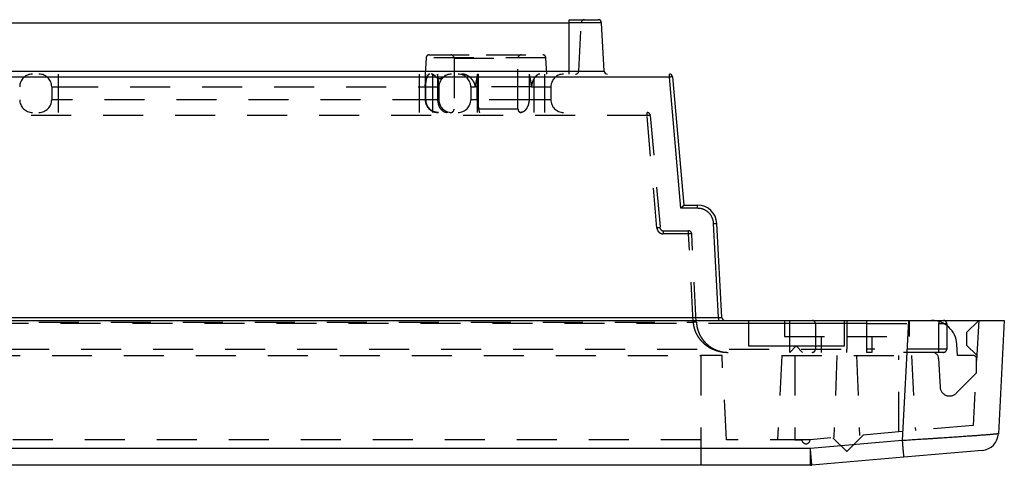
# Model space of a CAD drawing. Extents: x 4.4 to 23.4, y 0.5 to 15.
# Tile 16 of 19: x 8.6 to 11.7, y 12.9 to 14.3. Entities that reach past the tile are written whole.
import ezdxf

# ---------------------------------------------------------------- set-up
doc = ezdxf.new("R2010")
doc.units = 0
doc.linetypes.add('HIDDEN', pattern=[0.1875, 0.125, -0.0625])
doc.layers.add('ACSRY', color=30, linetype='CONTINUOUS')

msp = doc.modelspace()

# ---------------------------------------------------------------- linework, layer by layer
at = {"layer": 'ACSRY', "color": 30, "linetype": 'CONTINUOUS'}
for p, q in [((10.3591, 14.3197), (10.4507, 14.3197)), ((10.3591, 14.3102), (10.3591, 14.3197)), ((5.7151, 14.3102), (10.3591, 14.3102)), ((10.3591, 14.1592), (10.3591, 14.3102)), ((10.4607, 14.3102), (10.3591, 14.3102)), ((10.4686, 14.1592), (10.4607, 14.3102)), ((5.7151, 14.1592), (10.3591, 14.1592)), ((10.3591, 14.1497), (10.3591, 14.1592)), ((10.3591, 14.1592), (10.4686, 14.1592)), ((10.6728, 14.1402), (5.4014, 14.1402)), ((10.6728, 14.1402), (10.6728, 14.1497)), ((10.7087, 13.7302), (10.6728, 14.1402)), ((10.6828, 14.1406), (10.7179, 13.7397)), ((10.7611, 13.7302), (10.7087, 13.7302)), ((10.7179, 13.7397), (10.7611, 13.7397)), ((10.7611, 13.7302), (10.7611, 13.7397)), ((10.8264, 13.3892), (10.811, 13.6829)), ((10.8364, 13.3892), (10.821, 13.6829)), ((5.2478, 13.3892), (10.8264, 13.3892)), ((10.8264, 13.3892), (10.8264, 13.3797)), ((4.6542, 13.3797), (10.9196, 13.3797)), ((10.9196, 13.3797), (11.2196, 13.3797)), ((10.9196, 13.3797), (10.9196, 13.2997)), ((11.2196, 13.3697), (10.9196, 13.3697)), ((11.2196, 13.3797), (11.42, 13.3797)), ((11.2196, 13.2997), (11.2196, 13.3797)), ((11.42, 13.3797), (11.4003, 13.0039)), ((11.42, 13.3797), (11.5296, 13.3797)), ((11.42, 13.3797), (11.7196, 13.3797)), ((11.7196, 13.3797), (11.701, 13.0254)), ((10.9196, 13.2997), (11.2196, 13.2997)), ((11.4003, 13.0039), (11.1135, 12.9788)), ((11.1135, 12.9788), (4.9608, 12.9788)), ((11.1135, 12.9267), (11.1135, 12.9788)), ((11.6509, 12.9735), (11.4051, 12.952)), ((11.1135, 12.9267), (4.9608, 12.9267)), ((11.4051, 12.952), (11.1183, 12.9269))]:
    msp.add_line(p, q, dxfattribs=at)
at = {"layer": 'ACSRY', "color": 30, "linetype": 'HIDDEN'}
for p, q in [((10.3896, 14.1592), (10.3975, 14.3102)), ((9.9123, 14.2002), (9.9096, 14.1497)), ((10.287, 14.2002), (9.9123, 14.2002)), ((9.9222, 14.2097), (10.0996, 14.2097)), ((9.9996, 14.1997), (9.9996, 14.0397)), ((9.9996, 14.1997), (10.1996, 14.1997)), ((10.0996, 14.2097), (10.277, 14.2097)), ((10.1996, 14.0397), (10.1996, 14.1997)), ((10.2896, 14.1497), (10.287, 14.2002)), ((8.7621, 14.1497), (8.7621, 14.1097)), ((9.8908, 14.1497), (9.8908, 14.1097)), ((9.9096, 14.1497), (9.9096, 14.0697)), ((9.9107, 14.1497), (9.9108, 14.0697)), ((9.9321, 14.1497), (9.9321, 14.1097)), ((9.9481, 14.1497), (9.9481, 14.0697)), ((10.0721, 14.1497), (10.0721, 14.1097)), ((10.0747, 14.1497), (10.0747, 14.0697)), ((10.2349, 14.1497), (10.2349, 14.0697)), ((10.2491, 14.1349), (10.2491, 14.1097)), ((10.2821, 14.1497), (10.2821, 14.1097)), ((8.7421, 14.1097), (8.7421, 14.0697)), ((8.7421, 14.1097), (8.7621, 14.1097)), ((8.7621, 14.1097), (9.9321, 14.1097)), ((8.7621, 14.1097), (8.7621, 14.0697)), ((9.8908, 14.1097), (9.8908, 14.0697)), ((9.9321, 14.1097), (9.9521, 14.1097)), ((9.9321, 14.1097), (9.9321, 14.0697)), ((9.9521, 14.1097), (9.9521, 14.0697)), ((10.0521, 14.1097), (10.0521, 14.0697)), ((10.0521, 14.1097), (10.066, 14.1097)), ((10.0721, 14.1097), (10.066, 14.1097)), ((10.2422, 14.1097), (10.0721, 14.1097)), ((10.0721, 14.0697), (10.0721, 14.1097)), ((10.2422, 14.1097), (10.2491, 14.1097)), ((10.2491, 14.1097), (10.2821, 14.1097)), ((10.2491, 14.1097), (10.2491, 14.0697)), ((10.2821, 14.1097), (10.3021, 14.1097)), ((10.2821, 14.1097), (10.2821, 14.0697)), ((10.3021, 14.1097), (10.3021, 14.0697)), ((8.7621, 14.0697), (8.7421, 14.0697)), ((8.7621, 14.0697), (8.7621, 14.0297)), ((9.9321, 14.0697), (8.7621, 14.0697)), ((9.8908, 14.0697), (9.8908, 14.0297)), ((9.9321, 14.0697), (9.9321, 14.0297)), ((9.9521, 14.0697), (9.9321, 14.0697)), ((10.0747, 14.0697), (10.0521, 14.0697)), ((10.0721, 14.0697), (10.0721, 14.0297)), ((10.2349, 14.0697), (10.0747, 14.0697)), ((10.2491, 14.0697), (10.2349, 14.0697)), ((10.2491, 14.0697), (10.2491, 14.0297)), ((10.2821, 14.0697), (10.2491, 14.0697)), ((10.2821, 14.0697), (10.2821, 14.0297)), ((10.3021, 14.0697), (10.2821, 14.0697)), ((10.1996, 14.0397), (9.9996, 14.0397)), ((10.603, 14.0202), (5.4712, 14.0202)), ((10.603, 14.0202), (10.603, 14.0297)), ((10.6338, 13.6685), (10.603, 14.0202)), ((10.613, 14.0206), (10.6438, 13.6688)), ((10.6537, 13.6597), (10.7326, 13.6597)), ((10.6537, 13.6597), (10.6537, 13.6502)), ((10.7326, 13.6502), (10.6537, 13.6502)), ((10.7326, 13.6502), (10.7326, 13.6597)), ((10.747, 13.3745), (10.7326, 13.6502)), ((10.757, 13.3745), (10.7426, 13.6502)), ((10.9196, 13.3697), (4.7846, 13.3697)), ((5.3272, 13.3745), (10.747, 13.3745)), ((11.0491, 13.3697), (10.9196, 13.3697)), ((11.0321, 13.3797), (11.0321, 13.3297)), ((11.0491, 13.3697), (11.0491, 13.3797)), ((11.0491, 13.2897), (11.0491, 13.3697)), ((11.2196, 13.3697), (11.0491, 13.3697)), ((11.1291, 13.3697), (11.1291, 13.2897)), ((11.2196, 13.3797), (11.2896, 13.3797)), ((11.2896, 13.3697), (11.2196, 13.3697)), ((11.2271, 13.3797), (11.2271, 13.3697)), ((11.2271, 13.3697), (11.2271, 13.2897)), ((11.2896, 13.3697), (11.2896, 13.3797)), ((11.2896, 13.2897), (11.2896, 13.3697)), ((11.2896, 13.3697), (11.5396, 13.3697)), ((11.4221, 13.3797), (11.4221, 13.3297)), ((11.5146, 13.3797), (11.5146, 13.3697)), ((11.5146, 13.2897), (11.5146, 13.3697)), ((11.5396, 13.3697), (11.5396, 13.2897)), ((11.6395, 13.3797), (11.6016, 13.3418)), ((11.6395, 13.3797), (11.6223, 13.0513)), ((11.0321, 13.3297), (11.2271, 13.3297)), ((11.1471, 13.3297), (11.1471, 13.2797)), ((11.2271, 13.3297), (11.4221, 13.3297)), ((11.3071, 13.2797), (11.3071, 13.3297)), ((11.6016, 13.3418), (11.6016, 13.3028)), ((11.0491, 13.2797), (11.0691, 13.2997)), ((11.0691, 13.2997), (11.0891, 13.2797)), ((11.5729, 13.2697), (11.5711, 13.3051)), ((11.6016, 13.3028), (11.6338, 13.2707)), ((4.7846, 13.2897), (11.2896, 13.2897)), ((8.0681, 13.2697), (10.7711, 13.2697)), ((10.7711, 13.2697), (10.7711, 13.0067)), ((10.8373, 13.2697), (10.7711, 13.2697)), ((10.8511, 13.0067), (10.8373, 13.2697)), ((11.0246, 13.2697), (11.0108, 13.0067)), ((11.0246, 13.2697), (11.4296, 13.2697)), ((11.0491, 13.2797), (11.0491, 13.2897)), ((11.0646, 13.2697), (11.0646, 13.0067)), ((11.1961, 13.2697), (11.1872, 13.0134)), ((11.2271, 13.2797), (11.2271, 13.2897)), ((11.2581, 13.2697), (11.2668, 13.0202)), ((11.2896, 13.2797), (11.2896, 13.2897)), ((11.5396, 13.2897), (11.2896, 13.2897)), ((11.5296, 13.2797), (11.2896, 13.2797)), ((11.3896, 13.031), (11.3896, 13.2697)), ((11.4296, 13.2697), (11.4419, 13.0355)), ((11.5146, 13.2797), (11.5146, 13.2897)), ((11.6231, 13.2697), (11.5729, 13.2697)), ((11.5143, 13.2611), (11.519, 13.1715)), ((11.6331, 13.2159), (11.6331, 13.2597)), ((11.5693, 13.1521), (11.6331, 13.2159)), ((11.6223, 13.0513), (11.4016, 13.032)), ((11.4016, 13.032), (11.1124, 13.0067)), ((11.228, 12.9708), (11.2785, 13.0213)), ((10.7711, 13.0067), (8.0681, 13.0067)), ((10.7711, 13.0067), (10.7711, 12.9267)), ((11.1124, 13.0067), (10.8511, 13.0067)), ((11.184, 13.013), (11.2262, 12.9708))]:
    msp.add_line(p, q, dxfattribs=at)
for points in [[(9.9222, 14.2097), (9.9217, 14.2097, 0.015746), (9.9211, 14.2096, 0.014886), (9.9205, 14.2096, 0.014617), (9.9199, 14.2094, 0.015322), (9.9193, 14.2093, 0.015646), (9.9187, 14.2091, 0.015829), (9.9181, 14.2088, 0.015951), (9.9175, 14.2085, 0.016217), (9.9169, 14.2082, 0.016301), (9.9164, 14.2078, 0.016353), (9.9159, 14.2074, 0.016509), (9.9154, 14.207, 0.016813), (9.9149, 14.2065, 0.016445), (9.9145, 14.206, 0.015537), (9.9141, 14.2055, 0.016725), (9.9137, 14.2049, 0.01923), (9.9134, 14.2043, 0.015214), (9.9131, 14.2038, 0.006797), (9.9129, 14.2033, 0.019795), (9.9127, 14.2026, 0.033061), (9.9125, 14.2016, 0.017045), (9.9123, 14.2002, 0.009371)], [(9.9896, 14.2097), (9.9902, 14.2097, -0.016288), (9.9908, 14.2096, -0.015336), (9.9914, 14.2095, -0.015042), (9.9921, 14.2094, -0.015819), (9.9927, 14.2092, -0.016174), (9.9933, 14.209, -0.016379), (9.9939, 14.2087, -0.016515), (9.9945, 14.2084, -0.016808), (9.9951, 14.2081, -0.016904), (9.9956, 14.2077, -0.01697), (9.9962, 14.2073, -0.017134), (9.9967, 14.2068, -0.017451), (9.9972, 14.2063, -0.017077), (9.9976, 14.2057, -0.016148), (9.998, 14.2052, -0.017355), (9.9983, 14.2046, -0.019904), (9.9986, 14.204, -0.015788), (9.9989, 14.2034, -0.007154), (9.9991, 14.2029, -0.020431), (9.9993, 14.2022, -0.034038), (9.9995, 14.2011, -0.017612), (9.9996, 14.1997, -0.009709)], [(10.1996, 14.1997), (10.1996, 14.2003, -0.016286), (10.1997, 14.2009, -0.015334), (10.1998, 14.2015, -0.015041), (10.1999, 14.2022, -0.015818), (10.2001, 14.2028, -0.016174), (10.2003, 14.2034, -0.01638), (10.2006, 14.204, -0.016516), (10.2009, 14.2046, -0.01681), (10.2012, 14.2052, -0.016906), (10.2016, 14.2057, -0.016972), (10.2021, 14.2063, -0.017136), (10.2025, 14.2068, -0.017453), (10.203, 14.2073, -0.01708), (10.2036, 14.2077, -0.016151), (10.2041, 14.2081, -0.017359), (10.2047, 14.2084, -0.019908), (10.2053, 14.2087, -0.015792), (10.2059, 14.209, -0.007156), (10.2065, 14.2092, -0.020436), (10.2072, 14.2094, -0.034045), (10.2082, 14.2096, -0.017615), (10.2096, 14.2097, -0.00971)], [(10.287, 14.2002), (10.2869, 14.2008, 0.015748), (10.2868, 14.2014, 0.014888), (10.2867, 14.202, 0.014619), (10.2866, 14.2026, 0.015324), (10.2864, 14.2032, 0.015647), (10.2861, 14.2038, 0.015829), (10.2858, 14.2044, 0.015951), (10.2855, 14.2049, 0.016217), (10.2852, 14.2055, 0.0163), (10.2848, 14.206, 0.016352), (10.2843, 14.2065, 0.016508), (10.2839, 14.207, 0.016814), (10.2834, 14.2074, 0.016447), (10.2828, 14.2078, 0.015541), (10.2823, 14.2082, 0.016731), (10.2817, 14.2085, 0.019236), (10.2811, 14.2088, 0.01522), (10.2805, 14.2091, 0.0068), (10.28, 14.2093, 0.019804), (10.2793, 14.2094, 0.033075), (10.2783, 14.2096, 0.017052), (10.277, 14.2097, 0.009374)], [(9.9107, 14.1497), (9.9107, 14.1473, -0.00138), (9.9107, 14.1449, -0.001411), (9.9107, 14.1424, -0.001353), (9.9107, 14.1399, -0.001193), (9.9106, 14.1375, -0.001051), (9.9106, 14.135, -0.000913), (9.9105, 14.1325, -0.000851), (9.9104, 14.13, -0.000782), (9.9104, 14.1274, -0.000582), (9.9103, 14.1249, -0.000376), (9.9102, 14.1227, -0.000477), (9.9101, 14.1199, -0.00036), (9.9099, 14.1155, -0.000147), (9.9097, 14.1097, -0.000102)], [(9.9097, 14.1097), (9.9098, 14.1108, -0.001759), (9.9098, 14.1119, -0.001654), (9.9099, 14.113, -0.001771), (9.9099, 14.1141, -0.002154), (9.91, 14.1152, -0.002459), (9.9101, 14.1163, -0.002751), (9.9102, 14.1173, -0.002789), (9.9103, 14.1184, -0.002544), (9.9104, 14.1194, -0.00231), (9.9106, 14.1205, -0.002006), (9.9107, 14.1215, -0.001802), (9.9108, 14.1225, -0.001633), (9.911, 14.1235, -0.001612), (9.9111, 14.1244, -0.001728), (9.9113, 14.1254, -0.001825), (9.9114, 14.1263, -0.001909), (9.9116, 14.1272, -0.001995), (9.9117, 14.1281, -0.002072), (9.9119, 14.129, -0.002139), (9.9121, 14.1299, -0.002191), (9.9123, 14.1308, -0.002252), (9.9124, 14.1316, -0.002334), (9.9126, 14.1325, -0.002431), (9.9128, 14.1333, -0.002554), (9.913, 14.1341, -0.002658), (9.9133, 14.1349, -0.002739), (9.9135, 14.1357, -0.002828), (9.9137, 14.1365, -0.002917), (9.9139, 14.1373, -0.003088), (9.9141, 14.138, -0.003348), (9.9144, 14.1387, -0.003618), (9.9146, 14.1394, -0.003917), (9.9149, 14.1401, -0.004169), (9.9151, 14.1408, -0.004361), (9.9154, 14.1414, -0.004592), (9.9156, 14.142, -0.004866), (9.9159, 14.1426, -0.005207), (9.9162, 14.1432, -0.00565), (9.9165, 14.1438, -0.00613), (9.9168, 14.1443, -0.00667), (9.9171, 14.1448, -0.007257), (9.9174, 14.1453, -0.007911), (9.9177, 14.1458, -0.00853), (9.918, 14.1463, -0.009057), (9.9183, 14.1467, -0.009585), (9.9187, 14.1471, -0.010061), (9.919, 14.1474, -0.010728), (9.9193, 14.1478, -0.011539), (9.9197, 14.1481, -0.01202), (9.9201, 14.1484, -0.012306), (9.9204, 14.1487, -0.014946), (9.9208, 14.1489, -0.019603), (9.9212, 14.1491, -0.016605), (9.9216, 14.1493, -0.008285), (9.9219, 14.1494, -0.025024), (9.9223, 14.1495, -0.037968), (9.9231, 14.1496, -0.01804), (9.924, 14.1497, -0.009824)], [(9.9285, 14.1497), (9.9287, 14.1497, -0.005924), (9.9289, 14.1497, -0.005825), (9.9291, 14.1497, -0.005788), (9.9293, 14.1497, -0.0058), (9.9296, 14.1496, -0.005542), (9.9298, 14.1496, -0.005099), (9.93, 14.1496, -0.005529), (9.9303, 14.1495, -0.006457), (9.9305, 14.1495, -0.004819), (9.9307, 14.1495, -0.001659), (9.9309, 14.1494, -0.006639), (9.9312, 14.1493, -0.01106), (9.9316, 14.1492, -0.005264), (9.9321, 14.1491, -0.002755)], [(9.9321, 14.1491), (9.9329, 14.1488, -0.01474), (9.9336, 14.1484, -0.015014), (9.9344, 14.148, -0.013079), (9.9351, 14.1475, -0.009207), (9.9359, 14.147, -0.006368), (9.9366, 14.1465, -0.003846), (9.9374, 14.146, -0.003214), (9.9382, 14.1454, -0.004169), (9.939, 14.1448, -0.005442), (9.9398, 14.1442, -0.007351), (9.9405, 14.1436, -0.006711), (9.9413, 14.1429, -0.003772), (9.9421, 14.1422, -0.000957), (9.9429, 14.1415, 0.002483), (9.9437, 14.1408, 0.005179), (9.9446, 14.1401, 0.007901), (9.9454, 14.1394, 0.009096), (9.9463, 14.1388, 0.009015), (9.9472, 14.1382, 0.008807), (9.9481, 14.1377, 0.008397), (9.9491, 14.1371, 0.009202), (9.95, 14.1367, 0.011552), (9.951, 14.1362, 0.01515), (9.952, 14.1359, 0.021109), (9.953, 14.1356, 0.027082), (9.9541, 14.1355, 0.034023), (9.9551, 14.1355, 0.034816), (9.9562, 14.1357, 0.029958), (9.9573, 14.136, 0.024192), (9.9583, 14.1364, 0.017446), (9.9594, 14.1368, 0.012505), (9.9605, 14.1373, 0.008005), (9.9616, 14.1379, 0.00582), (9.9626, 14.1384, 0.00521), (9.9637, 14.139, 0.004718), (9.9648, 14.1397, 0.003869), (9.9659, 14.1403, 0.003522), (9.9669, 14.141, 0.004844), (9.9678, 14.1416, 0.002095), (9.9691, 14.1424, -0.005336), (9.971, 14.1436, -0.003105), (9.9736, 14.1452, -0.001155)], [(9.9517, 14.1097), (9.9516, 14.1123, 0.001481), (9.9515, 14.1148, 0.001384), (9.9514, 14.1174, 0.001487), (9.9513, 14.1199, 0.001808), (9.9512, 14.1224, 0.001926), (9.9511, 14.1249, 0.001905), (9.9509, 14.1274, 0.002364), (9.9507, 14.13, 0.00322), (9.9505, 14.1326, 0.00247), (9.9502, 14.135, 0.00054), (9.95, 14.1372, 0.004097), (9.9496, 14.1399, 0.007948), (9.949, 14.1442, 0.003974), (9.9481, 14.1497, 0.00207)], [(10.0229, 14.1497), (10.0242, 14.1497, -0.00806), (10.0255, 14.1496, -0.008035), (10.0267, 14.1495, -0.008076), (10.028, 14.1494, -0.008216), (10.0293, 14.1492, -0.008319), (10.0305, 14.149, -0.008409), (10.0318, 14.1487, -0.008483), (10.033, 14.1484, -0.008571), (10.0343, 14.148, -0.008649), (10.0355, 14.1476, -0.008751), (10.0367, 14.1472, -0.008656), (10.0379, 14.1467, -0.008377), (10.0391, 14.1462, -0.008106), (10.0403, 14.1456, -0.0078), (10.0415, 14.145, -0.00754), (10.0426, 14.1443, -0.007282), (10.0437, 14.1436, -0.007065), (10.0449, 14.1429, -0.006851), (10.046, 14.1422, -0.006655), (10.0471, 14.1414, -0.006438), (10.0481, 14.1406, -0.006358), (10.0492, 14.1397, -0.006385), (10.0502, 14.1389, -0.006463), (10.0512, 14.138, -0.006606), (10.0522, 14.1371, -0.006747), (10.0531, 14.1361, -0.00693), (10.0541, 14.1351, -0.006811), (10.055, 14.1341, -0.006399), (10.0559, 14.1331, -0.00601), (10.0567, 14.1321, -0.005559), (10.0576, 14.131, -0.00538), (10.0584, 14.1299, -0.005419), (10.0592, 14.1288, -0.005525), (10.0599, 14.1277, -0.005709), (10.0607, 14.1265, -0.006015), (10.0614, 14.1254, -0.006481), (10.0621, 14.1242, -0.007291), (10.0627, 14.123, -0.008924), (10.0633, 14.1217, -0.012071), (10.0638, 14.1205, -0.016567), (10.0643, 14.1191, -0.011953), (10.0647, 14.1179, 0.000413), (10.0651, 14.1167, -0.009181), (10.0654, 14.1152, -0.026831), (10.0657, 14.1128, -0.013881), (10.066, 14.1097, -0.006705)], [(10.066, 14.1097), (10.0663, 14.1123, -0.002784), (10.0666, 14.1148, -0.002679), (10.067, 14.1174, -0.002784), (10.0673, 14.1199, -0.003113), (10.0677, 14.1224, -0.00318), (10.0682, 14.1249, -0.003065), (10.0686, 14.1274, -0.003622), (10.0692, 14.13, -0.004684), (10.0697, 14.1326, -0.003567), (10.0703, 14.135, -0.000934), (10.0708, 14.1372, -0.005586), (10.0716, 14.1399, -0.010364), (10.0729, 14.1442, -0.005103), (10.0747, 14.1497, -0.002659)], [(10.2349, 14.1497), (10.2355, 14.1473, -0.00307), (10.2361, 14.1449, -0.00307), (10.2367, 14.1424, -0.003046), (10.2373, 14.1399, -0.002981), (10.2379, 14.1375, -0.002821), (10.2384, 14.135, -0.002586), (10.2389, 14.1325, -0.002747), (10.2393, 14.13, -0.003119), (10.2398, 14.1274, -0.002356), (10.2402, 14.1249, -0.00092), (10.2405, 14.1227, -0.003095), (10.2409, 14.1199, -0.005023), (10.2415, 14.1155, -0.002433), (10.2422, 14.1097, -0.001303)], [(10.2422, 14.1097), (10.2422, 14.1105, -0.013122), (10.2422, 14.1113, -0.01612), (10.2422, 14.1121, -0.013171), (10.2423, 14.1129, -0.003759), (10.2424, 14.1137, 0.00121), (10.2425, 14.1145, 0.003092), (10.2426, 14.1153, 0.00232), (10.2426, 14.116, -0.001387), (10.2427, 14.1168, -0.004287), (10.2428, 14.1176, -0.007104), (10.2429, 14.1183, -0.008034), (10.2431, 14.1191, -0.007224), (10.2432, 14.1198, -0.006436), (10.2434, 14.1206, -0.005449), (10.2436, 14.1213, -0.004608), (10.2438, 14.122, -0.003682), (10.244, 14.1227, -0.002776), (10.2442, 14.1235, -0.001644), (10.2444, 14.1242, -0.001122), (10.2447, 14.1249, -0.001083), (10.2449, 14.1255, -0.001302), (10.2451, 14.1262, -0.00184), (10.2453, 14.1269, -0.002306), (10.2456, 14.1276, -0.002795), (10.2458, 14.1283, -0.003131), (10.246, 14.1289, -0.003453), (10.2463, 14.1296, -0.004529), (10.2466, 14.1302, -0.006284), (10.2469, 14.1309, -0.005772), (10.2471, 14.1315, -0.004416), (10.2474, 14.132, -0.007401), (10.2478, 14.1327, -0.006818), (10.2483, 14.1337, -0.003015), (10.2491, 14.1349, -0.001954)], [(10.2491, 14.1349), (10.2499, 14.1363, -0.009614), (10.2508, 14.1377, -0.010501), (10.2517, 14.1389, -0.010732), (10.2527, 14.1401, -0.010127), (10.2536, 14.1412, -0.009794), (10.2546, 14.1422, -0.009484), (10.2556, 14.1432, -0.009325), (10.2566, 14.1441, -0.009085), (10.2576, 14.145, -0.008995), (10.2586, 14.1458, -0.008954), (10.2595, 14.1465, -0.010832), (10.2605, 14.1471, -0.01452), (10.2615, 14.1477, -0.011961), (10.2625, 14.1482, -0.003716), (10.2634, 14.1487, -0.019224), (10.2644, 14.1491, -0.039503), (10.2661, 14.1494, -0.021373), (10.2683, 14.1497, -0.011593)], [(9.9096, 14.0697), (9.9097, 14.0673, 0.016283), (9.9099, 14.0649, 0.01533), (9.9103, 14.0624, 0.015036), (9.9108, 14.06, 0.015813), (9.9115, 14.0575, 0.016168), (9.9124, 14.055, 0.016374), (9.9135, 14.0526, 0.01651), (9.9147, 14.0502, 0.016804), (9.9161, 14.0478, 0.0169), (9.9177, 14.0456, 0.016966), (9.9194, 14.0435, 0.017131), (9.9213, 14.0414, 0.017449), (9.9234, 14.0396, 0.017076), (9.9255, 14.0378, 0.016147), (9.9277, 14.0362, 0.017354), (9.93, 14.0348, 0.019902), (9.9325, 14.0336, 0.015788), (9.9349, 14.0325, 0.007154), (9.9371, 14.0317, 0.020431), (9.9398, 14.0309, 0.034039), (9.9441, 14.0303, 0.017613), (9.9496, 14.0297, 0.009709)], [(9.9107, 14.0697), (9.911, 14.0648, 0.034493), (9.9119, 14.06, 0.030179), (9.9135, 14.055, 0.030885), (9.9158, 14.0502, 0.038745), (9.9189, 14.0456, 0.03245), (9.9224, 14.0414, 0.016682), (9.9259, 14.0379, 0.041344), (9.931, 14.0348, 0.06993), (9.9393, 14.0321, 0.03765), (9.9505, 14.0297, 0.020054)], [(9.9508, 14.0297), (9.9484, 14.0298, -0.016283), (9.946, 14.03, -0.015331), (9.9435, 14.0304, -0.015037), (9.9411, 14.0309, -0.015814), (9.9386, 14.0316, -0.01617), (9.9361, 14.0325, -0.016376), (9.9337, 14.0336, -0.016512), (9.9313, 14.0348, -0.016805), (9.9289, 14.0362, -0.016902), (9.9267, 14.0378, -0.016968), (9.9246, 14.0396, -0.017132), (9.9225, 14.0414, -0.01745), (9.9207, 14.0435, -0.017076), (9.9189, 14.0456, -0.016146), (9.9173, 14.0478, -0.017353), (9.9159, 14.0502, -0.019901), (9.9147, 14.0526, -0.015786), (9.9136, 14.055, -0.007153), (9.9128, 14.0572, -0.020429), (9.912, 14.06, -0.034035), (9.9114, 14.0642, -0.01761), (9.9108, 14.0697, -0.009708)], [(9.98, 14.0297), (9.9761, 14.03, -0.043411), (9.9722, 14.0309, -0.037308), (9.9682, 14.0325, -0.03696), (9.9644, 14.0348, -0.044068), (9.9607, 14.038, -0.034466), (9.9574, 14.0414, -0.016946), (9.9546, 14.045, -0.040229), (9.9521, 14.0502, -0.061627), (9.95, 14.0585, -0.031), (9.9481, 14.0697, -0.016168)], [(10.08, 14.0297), (10.0793, 14.03, -0.223961), (10.0787, 14.0309, -0.078821), (10.078, 14.0325, -0.038), (10.0774, 14.0348, -0.025599), (10.0768, 14.038, -0.012867), (10.0763, 14.0414, -0.005184), (10.0758, 14.045, -0.010567), (10.0754, 14.0502, -0.012406), (10.075, 14.0585, -0.005433), (10.0747, 14.0697, -0.002729)], [(10.2349, 14.0697), (10.2347, 14.0648, -0.024735), (10.234, 14.06, -0.021971), (10.2329, 14.055, -0.02314), (10.2312, 14.0502, -0.030479), (10.229, 14.0456, -0.027486), (10.2265, 14.0414, -0.014919), (10.224, 14.0379, -0.039189), (10.2203, 14.0348, -0.077796), (10.2144, 14.0321, -0.048054), (10.2064, 14.0297, -0.026886)], [(9.9996, 14.0397), (9.9996, 14.0391, -0.016284), (9.9995, 14.0385, -0.015331), (9.9994, 14.0379, -0.015038), (9.9993, 14.0373, -0.015815), (9.9991, 14.0367, -0.01617), (9.9989, 14.036, -0.016376), (9.9986, 14.0354, -0.016512), (9.9983, 14.0348, -0.016805), (9.998, 14.0342, -0.016902), (9.9976, 14.0337, -0.016968), (9.9972, 14.0331, -0.017132), (9.9967, 14.0326, -0.01745), (9.9962, 14.0322, -0.017077), (9.9956, 14.0317, -0.016148), (9.9951, 14.0313, -0.017356), (9.9945, 14.031, -0.019905), (9.9939, 14.0307, -0.01579), (9.9933, 14.0304, -0.007155), (9.9927, 14.0302, -0.020435), (9.9921, 14.03, -0.034045), (9.991, 14.0299, -0.017616), (9.9896, 14.0297, -0.009711)], [(10.2096, 14.0297), (10.209, 14.0297, -0.016285), (10.2084, 14.0298, -0.015333), (10.2078, 14.0299, -0.015039), (10.2072, 14.03, -0.015817), (10.2065, 14.0302, -0.016172), (10.2059, 14.0304, -0.016378), (10.2053, 14.0307, -0.016514), (10.2047, 14.031, -0.016808), (10.2041, 14.0313, -0.016905), (10.2036, 14.0317, -0.016971), (10.203, 14.0322, -0.017135), (10.2025, 14.0326, -0.017452), (10.2021, 14.0332, -0.017079), (10.2016, 14.0337, -0.016151), (10.2012, 14.0342, -0.017359), (10.2009, 14.0348, -0.019908), (10.2006, 14.0354, -0.015792), (10.2003, 14.036, -0.007156), (10.2001, 14.0366, -0.020436), (10.1999, 14.0373, -0.034046), (10.1998, 14.0383, -0.017616), (10.1996, 14.0397, -0.009711)], [(10.613, 14.0206), (10.6129, 14.0206, 0.328558), (10.6127, 14.0207, 0.04366), (10.6123, 14.0207, 0.017279), (10.6117, 14.0207, 0.010845), (10.6109, 14.0207, 0.005281), (10.6101, 14.0207, 0.002103), (10.6092, 14.0207, 0.00427), (10.6079, 14.0206, 0.004965), (10.6058, 14.0205, 0.002162), (10.603, 14.0202, 0.001085)], [(10.6438, 13.6688), (10.6437, 13.6689, 0.32876), (10.6434, 13.6689, 0.043687), (10.6431, 13.669, 0.017288), (10.6425, 13.669, 0.010849), (10.6417, 13.669, 0.005283), (10.6408, 13.669, 0.002104), (10.6399, 13.6689, 0.004272), (10.6387, 13.6689, 0.004967), (10.6366, 13.6687, 0.002163), (10.6338, 13.6685, 0.001085)], [(10.6537, 13.6502), (10.6522, 13.6503, -0.018304), (10.6508, 13.6505, -0.018618), (10.6493, 13.6507, -0.018422), (10.6479, 13.6511, -0.018108), (10.6465, 13.6516, -0.017978), (10.6451, 13.6522, -0.017909), (10.6438, 13.6529, -0.018162), (10.6425, 13.6537, -0.018762), (10.6413, 13.6545, -0.018628), (10.6402, 13.6555, -0.017965), (10.6392, 13.6565, -0.019585), (10.6382, 13.6577, -0.022562), (10.6373, 13.6589, -0.017142), (10.6365, 13.6601, -0.006149), (10.6358, 13.6612, -0.023225), (10.6352, 13.6628, -0.040734), (10.6345, 13.6652, -0.020071), (10.6338, 13.6685, -0.010479)], [(10.7426, 13.6502), (10.7425, 13.6503, 0.329779), (10.7423, 13.6504, 0.043841), (10.7419, 13.6504, 0.017342), (10.7413, 13.6504, 0.010883), (10.7405, 13.6504, 0.0053), (10.7396, 13.6505, 0.002112), (10.7388, 13.6505, 0.004284), (10.7375, 13.6504, 0.004983), (10.7354, 13.6504, 0.002172), (10.7326, 13.6502, 0.001089)], [(10.757, 13.3745), (10.757, 13.3745, 0.329655), (10.7567, 13.3746, 0.043751), (10.7563, 13.3746, 0.017305), (10.7557, 13.3747, 0.01086), (10.755, 13.3747, 0.005289), (10.7541, 13.3747, 0.002108), (10.7532, 13.3747, 0.004275), (10.7519, 13.3747, 0.004972), (10.7498, 13.3746, 0.002167), (10.747, 13.3745, 0.001087)], [(10.747, 13.3745), (10.7474, 13.3699, 0.012231), (10.7481, 13.3653, 0.012617), (10.7489, 13.3608, 0.012538), (10.75, 13.3564, 0.012077), (10.7512, 13.352, 0.011835), (10.7527, 13.3478, 0.011665), (10.7543, 13.3436, 0.011617), (10.7561, 13.3396, 0.011638), (10.7581, 13.3357, 0.011531), (10.7602, 13.332, 0.011131), (10.7625, 13.3284, 0.01088), (10.7649, 13.3249, 0.010584), (10.7674, 13.3216, 0.010381), (10.77, 13.3184, 0.010163), (10.7728, 13.3153, 0.009985), (10.7756, 13.3124, 0.009738), (10.7785, 13.3096, 0.00955), (10.7814, 13.307, 0.009322), (10.7845, 13.3044, 0.00915), (10.7876, 13.3021, 0.008912), (10.7908, 13.2998, 0.00878), (10.794, 13.2977, 0.008665), (10.7972, 13.2957, 0.00858), (10.8005, 13.2938, 0.008466), (10.8039, 13.2921, 0.008348), (10.8073, 13.2905, 0.00817), (10.8107, 13.289, 0.00812), (10.8141, 13.2876, 0.008124), (10.8176, 13.2863, 0.00781), (10.8211, 13.2852, 0.007209), (10.8246, 13.2841, 0.007857), (10.8282, 13.2832, 0.009285), (10.8318, 13.2824, 0.007094), (10.8353, 13.2817, 0.002557), (10.8384, 13.2811, 0.009822), (10.8425, 13.2806, 0.016785), (10.8487, 13.2801, 0.008229), (10.8569, 13.2797, 0.004373)], [(10.8038, 13.295), (10.8016, 13.2964, -0.006689), (10.7995, 13.2978, -0.006552), (10.7973, 13.2994, -0.006504), (10.7952, 13.301, -0.00657), (10.7931, 13.3027, -0.006618), (10.7911, 13.3044, -0.006688), (10.7891, 13.3063, -0.006738), (10.7871, 13.3081, -0.006834), (10.7851, 13.3101, -0.006896), (10.7832, 13.3122, -0.00698), (10.7813, 13.3143, -0.007039), (10.7795, 13.3164, -0.007131), (10.7777, 13.3187, -0.007188), (10.7759, 13.321, -0.007271), (10.7742, 13.3234, -0.007333), (10.7726, 13.3259, -0.007437), (10.771, 13.3285, -0.007455), (10.7695, 13.3311, -0.007453), (10.7681, 13.3338, -0.007657), (10.7667, 13.3366, -0.008127), (10.7654, 13.3395, -0.007935), (10.7641, 13.3424, -0.007309), (10.763, 13.3453, -0.008083), (10.7619, 13.3484, -0.009759), (10.761, 13.3516, -0.00729), (10.7601, 13.3547, -0.002195), (10.7594, 13.3575, -0.010616), (10.7587, 13.3611, -0.018772), (10.7579, 13.3669, -0.009088), (10.757, 13.3745, -0.004718)], [(11.1191, 13.3797), (11.1197, 13.3797, -0.016279), (11.1203, 13.3796, -0.015327), (11.1209, 13.3795, -0.015033), (11.1216, 13.3794, -0.01581), (11.1222, 13.3792, -0.016166), (11.1228, 13.379, -0.016372), (11.1234, 13.3787, -0.016508), (11.124, 13.3784, -0.016803), (11.1246, 13.3781, -0.016899), (11.1252, 13.3777, -0.016966), (11.1257, 13.3773, -0.017131), (11.1262, 13.3768, -0.01745), (11.1267, 13.3763, -0.017076), (11.1271, 13.3757, -0.016147), (11.1275, 13.3752, -0.017353), (11.1278, 13.3746, -0.0199), (11.1282, 13.374, -0.015785), (11.1284, 13.3734, -0.007152), (11.1286, 13.3729, -0.020426), (11.1288, 13.3722, -0.034027), (11.129, 13.3711, -0.017606), (11.1291, 13.3697, -0.009705)], [(10.8129, 13.2899), (10.8125, 13.2901, -0.000909), (10.8122, 13.2903, -0.000913), (10.8119, 13.2904, -0.000919), (10.8115, 13.2906, -0.000924), (10.8112, 13.2908, -0.000926), (10.8109, 13.2909, -0.000928), (10.8106, 13.2911, -0.000928), (10.8102, 13.2913, -0.000926), (10.8099, 13.2914, -0.000924), (10.8096, 13.2916, -0.000923), (10.8092, 13.2918, -0.000923), (10.8089, 13.292, -0.000926), (10.8086, 13.2921, -0.000924), (10.8083, 13.2923, -0.000919), (10.808, 13.2925, -0.000928), (10.8076, 13.2927, -0.000948), (10.8073, 13.2929, -0.000922), (10.807, 13.2931, -0.000862), (10.8067, 13.2932, -0.000951), (10.8063, 13.2934, -0.001133), (10.806, 13.2936, -0.00086), (10.8057, 13.2938, -0.000297), (10.8054, 13.294, -0.001208), (10.8051, 13.2942, -0.002098), (10.8045, 13.2945, -0.001037), (10.8038, 13.295, -0.000551)], [(10.8129, 13.2899), (10.8123, 13.2902, -0.001615), (10.8117, 13.2905, -0.001594), (10.8111, 13.2908, -0.001606), (10.8106, 13.2911, -0.001647), (10.81, 13.2914, -0.001602), (10.8094, 13.2917, -0.001496), (10.8089, 13.292, -0.001657), (10.8083, 13.2923, -0.001985), (10.8077, 13.2926, -0.001502), (10.8072, 13.2929, -0.000502), (10.8067, 13.2932, -0.002135), (10.806, 13.2936, -0.003685), (10.8051, 13.2942, -0.001794), (10.8038, 13.295, -0.000947)], [(10.8289, 13.2837), (10.8282, 13.2839, -0.001795), (10.8275, 13.2841, -0.001775), (10.8269, 13.2843, -0.001759), (10.8262, 13.2845, -0.001753), (10.8255, 13.2848, -0.001748), (10.8248, 13.285, -0.001745), (10.8242, 13.2852, -0.001747), (10.8235, 13.2855, -0.001755), (10.8228, 13.2857, -0.001757), (10.8221, 13.2859, -0.001753), (10.8215, 13.2862, -0.001774), (10.8208, 13.2865, -0.00182), (10.8201, 13.2867, -0.001772), (10.8195, 13.287, -0.001658), (10.8188, 13.2873, -0.001841), (10.8181, 13.2875, -0.002212), (10.8175, 13.2878, -0.001673), (10.8168, 13.2881, -0.000553), (10.8162, 13.2884, -0.002389), (10.8155, 13.2887, -0.004133), (10.8143, 13.2892, -0.002011), (10.8129, 13.2899, -0.00106)], [(10.8569, 13.2797), (10.8562, 13.2797, -0.001613), (10.8556, 13.2797, -0.001639), (10.8549, 13.2797, -0.001651), (10.8543, 13.2798, -0.001633), (10.8536, 13.2798, -0.001618), (10.853, 13.2798, -0.001604), (10.8523, 13.2798, -0.001597), (10.8517, 13.2799, -0.001598), (10.8511, 13.2799, -0.001599), (10.8504, 13.2799, -0.001598), (10.8498, 13.28, -0.001598), (10.8491, 13.28, -0.001599), (10.8485, 13.2801, -0.001599), (10.8479, 13.2801, -0.001599), (10.8472, 13.2802, -0.001599), (10.8466, 13.2802, -0.0016), (10.8459, 13.2803, -0.0016), (10.8453, 13.2804, -0.001601), (10.8447, 13.2805, -0.001601), (10.844, 13.2805, -0.001602), (10.8434, 13.2806, -0.001602), (10.8427, 13.2807, -0.001603), (10.8421, 13.2808, -0.001604), (10.8415, 13.2809, -0.001605), (10.8408, 13.281, -0.001605), (10.8402, 13.2811, -0.001605), (10.8396, 13.2812, -0.001607), (10.8389, 13.2813, -0.00161), (10.8383, 13.2815, -0.001607), (10.8377, 13.2816, -0.001598), (10.837, 13.2817, -0.001612), (10.8364, 13.2818, -0.001645), (10.8358, 13.282, -0.001599), (10.8352, 13.2821, -0.001494), (10.8345, 13.2822, -0.001649), (10.8339, 13.2824, -0.001967), (10.8332, 13.2826, -0.001491), (10.8326, 13.2827, -0.000511), (10.8321, 13.2828, -0.002101), (10.8314, 13.283, -0.003622), (10.8303, 13.2833, -0.001773), (10.8289, 13.2837, -0.00094)], [(11.1291, 13.2897), (11.1291, 13.2891, -0.01628), (11.129, 13.2885, -0.015328), (11.129, 13.2879, -0.015034), (11.1288, 13.2873, -0.01581), (11.1286, 13.2867, -0.016165), (11.1284, 13.286, -0.016371), (11.1281, 13.2854, -0.016507), (11.1278, 13.2848, -0.016801), (11.1275, 13.2842, -0.016898), (11.1271, 13.2837, -0.016963), (11.1267, 13.2831, -0.017129), (11.1262, 13.2826, -0.01745), (11.1257, 13.2822, -0.017079), (11.1252, 13.2817, -0.016152), (11.1246, 13.2813, -0.017361), (11.124, 13.281, -0.019909), (11.1234, 13.2807, -0.015792), (11.1228, 13.2804, -0.007156), (11.1223, 13.2802, -0.020436), (11.1216, 13.28, -0.034044), (11.1205, 13.2799, -0.017614), (11.1191, 13.2797, -0.00971)], [(11.1124, 13.0067), (11.0992, 13.0067), (11.0877, 13.0067), (11.078, 13.0067), (11.0707, 13.0067), (11.0666, 13.0067), (11.0646, 13.0067), (11.0647, 13.0067), (11.0707, 13.0067), (11.0869, 13.0067, 1), (11.1124, 13.0067)], [(11.2265, 12.9708), (11.2264, 12.9708, 0), (11.2263, 12.9708, 0), (11.2263, 12.9708, 0), (11.2262, 12.9708, 0.000002), (11.2262, 12.9708, -0.000377), (11.2262, 12.9708, -0.000016), (11.2263, 12.9708, 0.000011), (11.2263, 12.9708, 0), (11.2264, 12.9708, -0.000001), (11.2265, 12.9708), (11.2266, 12.9708, 0), (11.2267, 12.9708), (11.2268, 12.9708, 0), (11.2269, 12.9708), (11.227, 12.9708), (11.2271, 12.9708), (11.2272, 12.9708), (11.2274, 12.9708), (11.2275, 12.9708), (11.2276, 12.9708), (11.2277, 12.9708), (11.2278, 12.9708), (11.2279, 12.9708), (11.2279, 12.9708), (11.228, 12.9708), (11.228, 12.9708, 0), (11.228, 12.9708, 0.000001), (11.228, 12.9708, 0), (11.228, 12.9708, 0), (11.2279, 12.9708, 0), (11.2279, 12.9708, 0), (11.2278, 12.9708, 0), (11.2277, 12.9708, 0), (11.2276, 12.9708, -0.000001), (11.2274, 12.9708, 0), (11.2273, 12.9708, 0.000004), (11.2272, 12.9708, -0.000001), (11.2271, 12.9708, -0.000016), (11.2269, 12.9708, 0.000003), (11.2268, 12.9708, 0.000059), (11.2267, 12.9708, 0.000043), (11.2265, 12.9708, 0.000023)]]:
    msp.add_lwpolyline(points, format="xyb", dxfattribs=at)
at = {"layer": 'ACSRY', "color": 30, "linetype": 'CONTINUOUS'}
for points in [[(10.6828, 14.1406), (10.6827, 14.1406, 0.329281), (10.6825, 14.1407, 0.043818), (10.6821, 14.1407, 0.017338), (10.6815, 14.1407, 0.010879), (10.6807, 14.1407, 0.005297), (10.6799, 14.1407, 0.00211), (10.679, 14.1407, 0.004283), (10.6777, 14.1406, 0.004979), (10.6756, 14.1405, 0.002169), (10.6728, 14.1402, 0.001088)], [(10.7179, 13.7397), (10.7178, 13.7397, 0.09469), (10.7176, 13.7395, 0.024608), (10.7174, 13.7393, 0.009122), (10.7172, 13.739, 0.002797), (10.7168, 13.7387, 0.00037), (10.7165, 13.7383, -0.000958), (10.7161, 13.7378, -0.001827), (10.7156, 13.7373, -0.002732), (10.7151, 13.7368, -0.00346), (10.7146, 13.7363, -0.004484), (10.7141, 13.7357, -0.003924), (10.7135, 13.7352, -0.001572), (10.7129, 13.7346, -0.001087), (10.7123, 13.7341, -0.002637), (10.7118, 13.7336, 0.002992), (10.7111, 13.7329, 0.010419), (10.7101, 13.7317, 0.005201), (10.7087, 13.7302, 0.002396)], [(10.811, 13.6829), (10.8108, 13.6856, 0.013376), (10.8104, 13.6882, 0.013481), (10.8099, 13.6909, 0.013432), (10.8093, 13.6935, 0.013385), (10.8085, 13.6961, 0.013426), (10.8075, 13.6987, 0.013522), (10.8065, 13.7012, 0.013563), (10.8053, 13.7036, 0.01357), (10.8039, 13.706, 0.013527), (10.8025, 13.7082, 0.013423), (10.8009, 13.7104, 0.0134), (10.7992, 13.7126, 0.013448), (10.7974, 13.7146, 0.013474), (10.7955, 13.7165, 0.013495), (10.7935, 13.7183, 0.013601), (10.7914, 13.72, 0.013763), (10.7892, 13.7216, 0.013345), (10.7869, 13.7231, 0.012468), (10.7845, 13.7244, 0.013736), (10.7821, 13.7256, 0.01643), (10.7795, 13.7267, 0.012618), (10.7771, 13.7276, 0.004567), (10.7748, 13.7284, 0.017528), (10.7718, 13.7291, 0.030149), (10.7672, 13.7297, 0.014771), (10.7611, 13.7302, 0.007779)], [(10.811, 13.6829), (10.8122, 13.6829, -0.001817), (10.8134, 13.683, -0.001642), (10.8147, 13.683, -0.001787), (10.8159, 13.683, -0.002498), (10.817, 13.6831, -0.002499), (10.818, 13.6831, -0.001482), (10.8189, 13.6831, -0.004363), (10.8197, 13.683, -0.013747), (10.8204, 13.683, -0.019707), (10.821, 13.6829, -0.022779)], [(10.8264, 13.3892), (10.8272, 13.3892, 0.00099), (10.828, 13.3891, 0.001022), (10.8287, 13.3891, 0.001038), (10.8295, 13.3891, 0.00106), (10.8302, 13.389, 0.00111), (10.8309, 13.389, 0.00118), (10.8316, 13.389, 0.001299), (10.8323, 13.389, 0.00148), (10.8329, 13.389, 0.001662), (10.8335, 13.389, 0.001838), (10.834, 13.389, 0.00235), (10.8345, 13.389, 0.00332), (10.8349, 13.389, 0.003271), (10.8353, 13.389, 0.001388), (10.8356, 13.389, 0.006069), (10.8359, 13.3891, 0.021776), (10.8361, 13.3891, 0.028835), (10.8364, 13.3892, 0.029753)], [(11.701, 13.0254), (11.7008, 13.0253, -0.194077), (11.7001, 13.0252, -0.025696), (11.6989, 13.025, -0.009198), (11.6973, 13.0248, -0.004793), (11.6952, 13.0245, -0.002899), (11.6926, 13.0242, -0.001977), (11.6896, 13.024, -0.001422), (11.6862, 13.0236, -0.001087), (11.6823, 13.0233, -0.000855), (11.678, 13.0229, -0.000699), (11.6732, 13.0225, -0.000577), (11.6681, 13.0221, -0.000488), (11.6624, 13.0216, -0.000415), (11.6564, 13.0212, -0.000359), (11.65, 13.0207, -0.000314), (11.6433, 13.0202, -0.00028), (11.6361, 13.0196, -0.000251), (11.6286, 13.0191, -0.000228), (11.6207, 13.0185, -0.000208), (11.6125, 13.0179, -0.000193), (11.604, 13.0173, -0.000178), (11.5951, 13.0167, -0.000165), (11.586, 13.0161, -0.000154), (11.5766, 13.0154, -0.000144), (11.5669, 13.0147, -0.000136), (11.5569, 13.0141, -0.000128), (11.5467, 13.0134, -0.000123), (11.5363, 13.0127, -0.000121), (11.5257, 13.012, -0.000113), (11.5149, 13.0113, -0.000103), (11.504, 13.0105, -0.000109), (11.4928, 13.0098, -0.000125), (11.4812, 13.0091, -0.000092), (11.4702, 13.0083, -0.000032), (11.4601, 13.0077, -0.000126), (11.4471, 13.0069, -0.000212), (11.4269, 13.0056, -0.000102), (11.4003, 13.0039, -0.000054)], [(11.4003, 13.0039), (11.4009, 12.9975, 0.000155), (11.4015, 12.991, 0.000142), (11.402, 12.9846, 0.000157), (11.4026, 12.9783, 0.00022), (11.4031, 12.9724, 0.000221), (11.4036, 12.9671, 0.000129), (11.4041, 12.9625, 0.00039), (11.4044, 12.9586, 0.001249), (11.4048, 12.9551, 0.001818), (11.4051, 12.952, 0.002166)], [(11.1183, 12.9269), (11.1182, 12.9273, -0.07074), (11.1181, 12.9285, -0.004239), (11.1179, 12.9305, -0.001599), (11.1176, 12.9335, -0.000984), (11.1172, 12.9375, -0.000473), (11.1168, 12.942, -0.000185), (11.1164, 12.9465, -0.000383), (11.1157, 12.9532, -0.00044), (11.1148, 12.9641, -0.000188), (11.1135, 12.9788, -0.000094)]]:
    msp.add_lwpolyline(points, format="xyb", dxfattribs=at)
at = {"layer": 'ACSRY', "color": 30, "linetype": 'HIDDEN'}
for centre, radius, start, end in [((10.4075, 14.3097), 0.01, 90, 177), ((10.3796, 14.1597), 0.01, 270, 357), ((8.6821, 14.1097), 0.04, 90, 180), ((8.7021, 14.1097), 0.04, 0, 90), ((9.9921, 14.1097), 0.04, 90, 180), ((10.0121, 14.1097), 0.04, 0, 90), ((10.3421, 14.1097), 0.04, 90, 180), ((8.6821, 14.0697), 0.04, 180, 270), ((8.7021, 14.0697), 0.04, 270, 0), ((9.9921, 14.0697), 0.04, 180, 270), ((10.0121, 14.0697), 0.04, 270, 0), ((10.3421, 14.0697), 0.04, 180, 270), ((10.603, 14.0197), 0.01, 5, 90), ((10.6537, 13.6697), 0.01, 185, 270), ((10.7326, 13.6497), 0.01, 3, 90), ((11.4925, 13.301), 0.0787, 3, 90), ((11.5296, 13.3697), 0.01, 360, 90), ((11.4946, 13.26), 0.0197, 3, 90), ((11.5296, 13.2897), 0.01, 270, 360), ((11.6231, 13.2597), 0.01, 360, 90), ((11.5484, 13.173), 0.0295, 183, 315)]:
    msp.add_arc(centre, radius, start, end, dxfattribs=at)
at = {"layer": 'ACSRY', "color": 30, "linetype": 'CONTINUOUS'}
for centre, radius, start, end in [((10.4507, 14.3097), 0.01, 3, 90), ((10.4786, 14.1597), 0.01, 183, 270), ((10.6728, 14.1397), 0.01, 5, 90), ((10.7611, 13.6797), 0.06, 3, 89.9996), ((10.8464, 13.3897), 0.01, 183, 270), ((11.6461, 13.0283), 0.055, 275, 357), ((11.1135, 12.9817), 0.055, 270, 275)]:
    msp.add_arc(centre, radius, start, end, dxfattribs=at)

doc.saveas('drawing.dxf')
